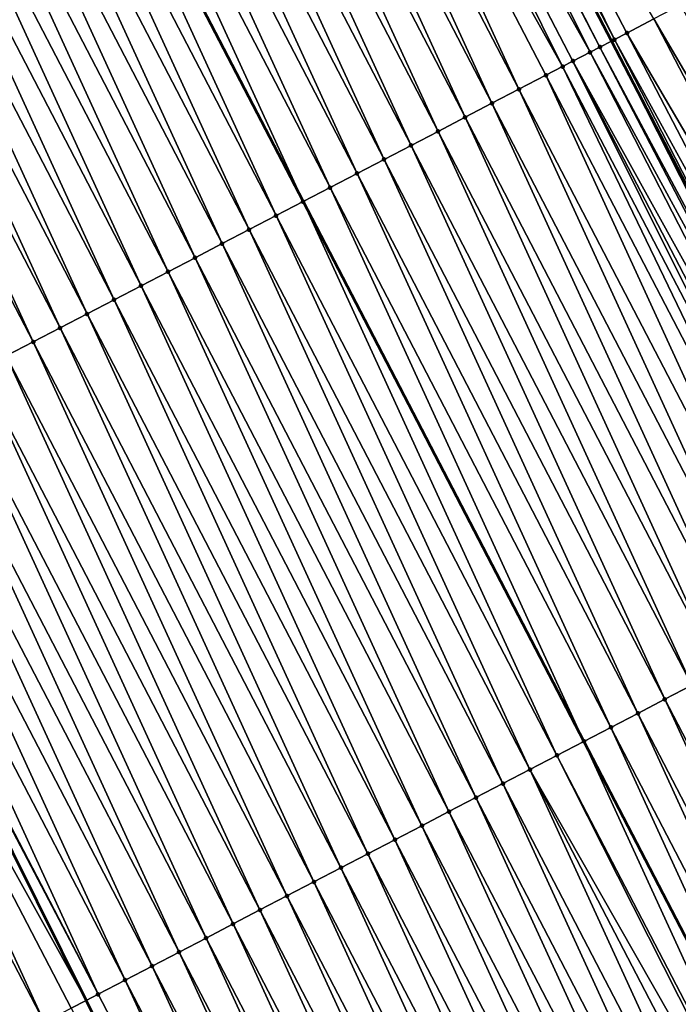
# Model space of a CAD drawing. Header units: feet. Extents: x 2007189 to 2022806, y 818621 to 837694.
# Tile 105 of 256: x 2012873 to 2012895, y 823966 to 823998. Entities that reach past the tile are written whole.
import ezdxf

# ---------------------------------------------------------------- set-up
doc = ezdxf.new("R2010")
doc.units = ezdxf.units.FT
doc.header["$MEASUREMENT"] = 0
for name, color, linetype, lineweight in [('EP_Travel Lane', 172, 'Continuous', 53), ('Road Shots', 141, 'Continuous', 100), ('Road X-Section', 40, 'Continuous', 13), ('STRIPING', 60, 'Continuous', 53)]:
    doc.layers.add(name, color=color, linetype=linetype, lineweight=lineweight)
doc.layers.add('I-77-MM17-21_SB-Surface-TIN', color=7, linetype='Continuous')

msp = doc.modelspace()

# ---------------------------------------------------------------- linework, layer by layer
at = {"layer": 'EP_Travel Lane'}
msp.add_polyline3d([(2012874.476199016, 824032.7839728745, 306.4768860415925), (2012883.707060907, 824015.043341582, 306.2267507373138), (2012892.937621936, 823997.303288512, 305.9312397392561), (2012902.168075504, 823979.5634419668, 305.6195151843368), (2012911.39862901, 823961.8234033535, 305.3228656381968), (2012920.629258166, 823944.0832193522, 305.0376273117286), (2012929.851818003, 823926.3661245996, 304.7636722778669), (2012939.130967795, 823908.6510152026, 304.4938061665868), (2012948.410023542, 823890.9360853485, 304.2096931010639), (2012957.688940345, 823873.2214207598, 303.90451384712), (2012966.96802728, 823855.5064313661, 303.6251259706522), (2012976.247084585, 823837.7914985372, 303.341244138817), (2012985.526287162, 823820.0762883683, 303.0793692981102), (2012994.805310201, 823802.3614209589, 302.7903024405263), (2013004.08439451, 823784.6464365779, 302.510512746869), (2013013.363509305, 823766.9313939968, 302.2353350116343), (2013022.668430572, 823749.1592171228, 301.9299242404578), (2013031.899487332, 823731.4188251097, 301.6556475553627), (2013033.770161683, 823727.8237333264, 301.6009484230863), (2013041.107666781, 823713.7557217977, 301.3794595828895), (2013050.355926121, 823696.0242957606, 301.1220707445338)], dxfattribs=at)
at = {"layer": 'I-77-MM17-21_SB-Surface-TIN', "color": 128, "linetype": 'Continuous', "lineweight": -3}
for points in [[(2012883.802886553, 824015.0931920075, 306.2273487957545), (2012883.707060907, 824015.043341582, 306.2267507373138), (2012892.937621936, 823997.303288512, 305.9312397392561)], [(2012893.036409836, 823997.354683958, 305.9316094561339), (2012884.217773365, 824015.3090943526, 306.2256210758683), (2012883.802886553, 824015.0931920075, 306.2273487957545)], [(2012893.036409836, 823997.354683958, 305.9316094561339), (2012883.802886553, 824015.0931920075, 306.2273487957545), (2012892.937621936, 823997.303288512, 305.9312397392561)], [(2012893.036409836, 823997.354683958, 305.9316094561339), (2012893.448304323, 823997.5690287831, 305.9299158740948), (2012884.217773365, 824015.3090943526, 306.2256210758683)], [(2012893.448304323, 823997.5690287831, 305.9299158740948), (2012894.335223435, 823998.030953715, 305.9026045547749), (2012884.217773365, 824015.3090943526, 306.2256210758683)], [(2012892.234863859, 823996.9376955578, 305.9271061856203), (2012883.330661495, 824014.8475398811, 306.2238560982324), (2012882.450155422, 824014.3896172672, 306.2100640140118)], [(2012892.561203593, 823997.1074529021, 305.929830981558), (2012883.456311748, 824014.9128968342, 306.2251857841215), (2012883.330661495, 824014.8475398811, 306.2238560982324)], [(2012892.234863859, 823996.9376955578, 305.9271061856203), (2012892.561203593, 823997.1074529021, 305.929830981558), (2012883.330661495, 824014.8475398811, 306.2238560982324)], [(2012883.456311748, 824014.9128968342, 306.2251857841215), (2012892.937621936, 823997.303288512, 305.9312397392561), (2012883.707060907, 824015.043341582, 306.2267507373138)], [(2012892.561203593, 823997.1074529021, 305.929830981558), (2012892.937621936, 823997.303288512, 305.9312397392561), (2012883.456311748, 824014.9128968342, 306.2251857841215)], [(2012891.330693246, 823996.4674533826, 305.9137091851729), (2012882.443469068, 824014.386140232, 306.2099394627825), (2012881.556252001, 824013.9247879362, 306.1923061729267)], [(2012891.674037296, 823996.6460030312, 305.919855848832), (2012882.450155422, 824014.3896172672, 306.2100640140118), (2012882.443469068, 824014.386140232, 306.2099394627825)], [(2012891.330693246, 823996.4674533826, 305.9137091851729), (2012891.674037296, 823996.6460030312, 305.919855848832), (2012882.443469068, 824014.386140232, 306.2099394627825)], [(2012891.674037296, 823996.6460030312, 305.919855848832), (2012892.234863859, 823996.9376955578, 305.9271061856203), (2012882.450155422, 824014.3896172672, 306.2100640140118)], [(2012889.89959867, 823995.7233070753, 305.8839108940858), (2012881.556252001, 824013.9247879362, 306.1923061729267), (2012880.669037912, 824013.463429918, 306.1751219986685)], [(2012889.89959867, 823995.7233070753, 305.8839108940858), (2012890.786821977, 823996.1846473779, 305.9024857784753), (2012881.556252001, 824013.9247879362, 306.1923061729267)], [(2012890.786821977, 823996.1846473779, 305.9024857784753), (2012891.330693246, 823996.4674533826, 305.9137091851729), (2012881.556252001, 824013.9247879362, 306.1923061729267)], [(2012889.012395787, 823995.2619275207, 305.8684167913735), (2012880.669037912, 824013.463429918, 306.1751219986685), (2012879.781830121, 824013.0020597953, 306.1588878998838)], [(2012889.012395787, 823995.2619275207, 305.8684167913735), (2012889.89959867, 823995.7233070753, 305.8839108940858), (2012880.669037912, 824013.463429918, 306.1751219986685)], [(2012888.125199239, 823994.8005357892, 305.853878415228), (2012879.781830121, 824013.0020597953, 306.1588878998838), (2012878.894620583, 824012.5406930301, 306.1423902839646)], [(2012888.125199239, 823994.8005357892, 305.853878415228), (2012889.012395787, 823995.2619275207, 305.8684167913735), (2012879.781830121, 824013.0020597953, 306.1588878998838)], [(2012887.237998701, 823994.3391517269, 305.8387381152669), (2012878.894620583, 824012.5406930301, 306.1423902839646), (2012878.007406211, 824012.0793355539, 306.1251635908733)], [(2012887.237998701, 823994.3391517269, 305.8387381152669), (2012888.125199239, 823994.8005357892, 305.853878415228), (2012878.894620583, 824012.5406930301, 306.1423902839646)], [(2012886.35078806, 823993.8777870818, 305.8220738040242), (2012878.007406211, 824012.0793355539, 306.1251635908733), (2012877.120187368, 824011.617986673, 306.1072622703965)], [(2012886.35078806, 823993.8777870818, 305.8220738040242), (2012887.237998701, 823994.3391517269, 305.8387381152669), (2012878.007406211, 824012.0793355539, 306.1251635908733)], [(2012885.46355997, 823993.4164559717, 305.8027774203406), (2012877.120187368, 824011.617986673, 306.1072622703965), (2012876.232968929, 824011.1566370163, 306.0894218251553)], [(2012885.46355997, 823993.4164559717, 305.8027774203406), (2012886.35078806, 823993.8777870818, 305.8220738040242), (2012877.120187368, 824011.617986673, 306.1072622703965)], [(2012884.576331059, 823992.9551264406, 305.7833570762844), (2012876.232968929, 824011.1566370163, 306.0894218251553), (2012875.345762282, 824010.6952646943, 306.0733603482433)], [(2012884.576331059, 823992.9551264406, 305.7833570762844), (2012885.46355997, 823993.4164559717, 305.8027774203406), (2012876.232968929, 824011.1566370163, 306.0894218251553)], [(2012883.689129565, 823992.4937442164, 305.7680725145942), (2012875.345762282, 824010.6952646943, 306.0733603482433), (2012874.458563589, 824010.2338770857, 306.0584986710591)], [(2012883.689129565, 823992.4937442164, 305.7680725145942), (2012884.576331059, 823992.9551264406, 305.7833570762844), (2012875.345762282, 824010.6952646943, 306.0733603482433)], [(2012874.458563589, 824010.2338770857, 306.0584986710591), (2012873.571354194, 824009.772507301, 306.0421921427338), (2012882.801928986, 823992.0323574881, 305.7530955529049)], [(2012883.689129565, 823992.4937442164, 305.7680725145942), (2012874.458563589, 824010.2338770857, 306.0584986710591), (2012882.801928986, 823992.0323574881, 305.7530955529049)], [(2012881.914703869, 823991.571023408, 305.7340781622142), (2012873.571354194, 824009.772507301, 306.0421921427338), (2012872.684125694, 824009.3111797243, 306.0226646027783)], [(2012881.914703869, 823991.571023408, 305.7340781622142), (2012882.801928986, 823992.0323574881, 305.7530955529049), (2012873.571354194, 824009.772507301, 306.0421921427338)], [(2012881.027453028, 823991.1097360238, 305.7113498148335), (2012872.684125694, 824009.3111797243, 306.0226646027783), (2012871.796874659, 824008.8498927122, 305.99990733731)], [(2012881.027453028, 823991.1097360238, 305.7113498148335), (2012881.914703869, 823991.571023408, 305.7340781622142), (2012872.684125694, 824009.3111797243, 306.0226646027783)], [(2012880.140198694, 823990.6484553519, 305.6880946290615), (2012871.796874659, 824008.8498927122, 305.99990733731), (2012870.909616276, 824008.3886198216, 305.976041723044)], [(2012880.140198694, 823990.6484553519, 305.6880946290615), (2012881.027453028, 823991.1097360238, 305.7113498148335), (2012871.796874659, 824008.8498927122, 305.99990733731)], [(2012879.252960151, 823990.18714433, 305.6672215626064), (2012870.909616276, 824008.3886198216, 305.976041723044), (2012870.022370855, 824007.9273220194, 305.954131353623)], [(2012879.252960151, 823990.18714433, 305.6672215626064), (2012880.140198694, 823990.6484553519, 305.6880946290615), (2012870.909616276, 824008.3886198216, 305.976041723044)], [(2012878.365750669, 823989.7257774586, 305.6507319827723), (2012870.022370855, 824007.9273220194, 305.954131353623), (2012869.135141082, 824007.4659941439, 305.9345813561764)], [(2012878.365750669, 823989.7257774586, 305.6507319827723), (2012879.252960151, 823990.18714433, 305.6672215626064), (2012870.022370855, 824007.9273220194, 305.954131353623)], [(2012877.478548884, 823989.2643957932, 305.635403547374), (2012869.135141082, 824007.4659941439, 305.9345813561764), (2012868.247916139, 824007.0046569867, 305.9157598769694)], [(2012877.478548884, 823989.2643957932, 305.635403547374), (2012878.365750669, 823989.7257774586, 305.6507319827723), (2012869.135141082, 824007.4659941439, 305.9345813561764)], [(2012876.591330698, 823988.8030456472, 305.6176012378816), (2012868.247916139, 824007.0046569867, 305.9157598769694), (2012867.36068815, 824006.5433256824, 305.8964789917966)], [(2012876.591330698, 823988.8030456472, 305.6176012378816), (2012877.478548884, 823989.2643957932, 305.635403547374), (2012868.247916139, 824007.0046569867, 305.9157598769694)], [(2012875.70411768, 823988.3416855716, 305.6005782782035), (2012867.36068815, 824006.5433256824, 305.8964789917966), (2012866.473459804, 824006.0819950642, 305.8771442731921)], [(2012875.70411768, 823988.3416855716, 305.6005782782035), (2012876.591330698, 823988.8030456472, 305.6176012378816), (2012867.36068815, 824006.5433256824, 305.8964789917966)], [(2012874.816913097, 823987.8803092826, 305.5848278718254), (2012866.473459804, 824006.0819950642, 305.8771442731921), (2012865.586237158, 824005.6206534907, 305.8586694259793)], [(2012874.816913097, 823987.8803092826, 305.5848278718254), (2012875.70411768, 823988.3416855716, 305.6005782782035), (2012866.473459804, 824006.0819950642, 305.8771442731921)], [(2012873.929705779, 823987.4189382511, 305.568664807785), (2012865.586237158, 824005.6206534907, 305.8586694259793), (2012864.699040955, 824005.1592610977, 305.8441832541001)], [(2012873.929705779, 823987.4189382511, 305.568664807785), (2012874.816913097, 823987.8803092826, 305.5848278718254), (2012865.586237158, 824005.6206534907, 305.8586694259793)], [(2012873.042498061, 823986.9575679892, 305.5524413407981), (2012873.929705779, 823987.4189382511, 305.568664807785), (2012864.699040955, 824005.1592610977, 305.8441832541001)], [(2012904.452520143, 823980.753107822, 305.5564501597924), (2012895.222050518, 823998.493055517, 305.8614111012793), (2012894.335223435, 823998.030953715, 305.9026045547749)], [(2012903.565674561, 823980.2910415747, 305.5948530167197), (2012894.335223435, 823998.030953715, 305.9026045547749), (2012893.448304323, 823997.5690287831, 305.9299158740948)], [(2012903.565674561, 823980.2910415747, 305.5948530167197), (2012904.452520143, 823980.753107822, 305.5564501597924), (2012894.335223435, 823998.030953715, 305.9026045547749)], [(2012901.993703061, 823979.4727039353, 305.6200318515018), (2012892.937621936, 823997.303288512, 305.9312397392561), (2012892.561203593, 823997.1074529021, 305.929830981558)], [(2012893.036409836, 823997.354683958, 305.9316094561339), (2012892.937621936, 823997.303288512, 305.9312397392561), (2012902.168075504, 823979.5634419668, 305.6195151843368)], [(2012901.993703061, 823979.4727039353, 305.6200318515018), (2012902.168075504, 823979.5634419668, 305.6195151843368), (2012892.937621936, 823997.303288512, 305.9312397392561)], [(2012902.678727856, 823979.8291696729, 305.6180021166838), (2012893.448304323, 823997.5690287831, 305.9299158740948), (2012893.036409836, 823997.354683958, 305.9316094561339)], [(2012902.678727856, 823979.8291696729, 305.6180021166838), (2012893.036409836, 823997.354683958, 305.9316094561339), (2012902.168075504, 823979.5634419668, 305.6195151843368)], [(2012902.678727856, 823979.8291696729, 305.6180021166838), (2012903.565674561, 823980.2910415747, 305.5948530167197), (2012893.448304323, 823997.5690287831, 305.9299158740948)], [(2012901.791639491, 823979.3675700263, 305.6197825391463), (2012892.561203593, 823997.1074529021, 305.929830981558), (2012892.234863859, 823996.9376955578, 305.9271061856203)], [(2012901.791639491, 823979.3675700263, 305.6197825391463), (2012901.993703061, 823979.4727039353, 305.6200318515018), (2012892.561203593, 823997.1074529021, 305.929830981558)], [(2012900.600429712, 823978.748007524, 305.604395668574), (2012891.674037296, 823996.6460030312, 305.919855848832), (2012891.330693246, 823996.4674533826, 305.9137091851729)], [(2012901.379388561, 823979.1531089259, 305.6172026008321), (2012892.234863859, 823996.9376955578, 305.9271061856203), (2012891.674037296, 823996.6460030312, 305.919855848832)], [(2012900.600429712, 823978.748007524, 305.604395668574), (2012900.904475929, 823978.9061149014, 305.6102197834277), (2012891.674037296, 823996.6460030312, 305.919855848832)], [(2012900.904475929, 823978.9061149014, 305.6102197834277), (2012901.379388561, 823979.1531089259, 305.6172026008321), (2012891.674037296, 823996.6460030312, 305.919855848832)], [(2012901.379388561, 823979.1531089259, 305.6172026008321), (2012901.791639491, 823979.3675700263, 305.6197825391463), (2012892.234863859, 823996.9376955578, 305.9271061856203)], [(2012900.017258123, 823978.4447640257, 305.5924747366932), (2012891.330693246, 823996.4674533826, 305.9137091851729), (2012890.786821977, 823996.1846473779, 305.9024857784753)], [(2012900.017258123, 823978.4447640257, 305.5924747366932), (2012900.600429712, 823978.748007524, 305.604395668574), (2012891.330693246, 823996.4674533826, 305.9137091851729)], [(2012899.130043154, 823977.9834076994, 305.5751575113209), (2012890.786821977, 823996.1846473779, 305.9024857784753), (2012889.89959867, 823995.7233070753, 305.8839108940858)], [(2012899.130043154, 823977.9834076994, 305.5751575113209), (2012900.017258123, 823978.4447640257, 305.5924747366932), (2012890.786821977, 823996.1846473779, 305.9024857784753)], [(2012898.242840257, 823977.5220281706, 305.5596613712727), (2012889.89959867, 823995.7233070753, 305.8839108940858), (2012889.012395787, 823995.2619275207, 305.8684167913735)], [(2012898.242840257, 823977.5220281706, 305.5596613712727), (2012899.130043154, 823977.9834076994, 305.5751575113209), (2012889.89959867, 823995.7233070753, 305.8839108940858)], [(2012897.35564459, 823977.0606347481, 305.5452557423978), (2012889.012395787, 823995.2619275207, 305.8684167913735), (2012888.125199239, 823994.8005357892, 305.853878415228)], [(2012897.35564459, 823977.0606347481, 305.5452557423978), (2012898.242840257, 823977.5220281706, 305.5596613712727), (2012889.012395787, 823995.2619275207, 305.8684167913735)], [(2012896.468434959, 823976.5992681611, 305.5287438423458), (2012888.125199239, 823994.8005357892, 305.853878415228), (2012887.237998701, 823994.3391517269, 305.8387381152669)], [(2012896.468434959, 823976.5992681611, 305.5287438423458), (2012897.35564459, 823977.0606347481, 305.5452557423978), (2012888.125199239, 823994.8005357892, 305.853878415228)], [(2012895.581215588, 823976.1379202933, 305.5107627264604), (2012887.237998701, 823994.3391517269, 305.8387381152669), (2012886.35078806, 823993.8777870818, 305.8220738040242)], [(2012895.581215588, 823976.1379202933, 305.5107627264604), (2012896.468434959, 823976.5992681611, 305.5287438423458), (2012887.237998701, 823994.3391517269, 305.8387381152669)], [(2012894.693999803, 823975.6765655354, 305.4933223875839), (2012886.35078806, 823993.8777870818, 305.8220738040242), (2012885.46355997, 823993.4164559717, 305.8027774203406)], [(2012894.693999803, 823975.6765655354, 305.4933223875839), (2012895.581215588, 823976.1379202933, 305.5107627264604), (2012886.35078806, 823993.8777870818, 305.8220738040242)], [(2012893.806791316, 823975.2151967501, 305.4769830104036), (2012885.46355997, 823993.4164559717, 305.8027774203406), (2012884.576331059, 823992.9551264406, 305.7833570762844)], [(2012893.806791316, 823975.2151967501, 305.4769830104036), (2012894.693999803, 823975.6765655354, 305.4933223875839), (2012885.46355997, 823993.4164559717, 305.8027774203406)], [(2012892.919595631, 823974.7538033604, 305.4625748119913), (2012884.576331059, 823992.9551264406, 305.7833570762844), (2012883.689129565, 823992.4937442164, 305.7680725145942)], [(2012892.919595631, 823974.7538033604, 305.4625748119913), (2012893.806791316, 823975.2151967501, 305.4769830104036), (2012884.576331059, 823992.9551264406, 305.7833570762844)], [(2012883.689129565, 823992.4937442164, 305.7680725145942), (2012882.801928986, 823992.0323574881, 305.7530955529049), (2012892.032400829, 823974.2924055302, 305.4484692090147)], [(2012892.919595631, 823974.7538033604, 305.4625748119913), (2012883.689129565, 823992.4937442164, 305.7680725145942), (2012892.032400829, 823974.2924055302, 305.4484692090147)], [(2012891.145199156, 823973.8310263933, 305.4329882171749), (2012882.801928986, 823992.0323574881, 305.7530955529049), (2012881.914703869, 823991.571023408, 305.7340781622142)], [(2012891.145199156, 823973.8310263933, 305.4329882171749), (2012892.032400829, 823974.2924055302, 305.4484692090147), (2012882.801928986, 823992.0323574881, 305.7530955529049)], [(2012890.257960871, 823973.3697148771, 305.4121539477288), (2012881.914703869, 823991.571023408, 305.7340781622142), (2012881.027453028, 823991.1097360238, 305.7113498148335)], [(2012890.257960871, 823973.3697148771, 305.4121539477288), (2012891.145199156, 823973.8310263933, 305.4329882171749), (2012881.914703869, 823991.571023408, 305.7340781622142)], [(2012889.370715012, 823972.9084179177, 305.3901771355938), (2012881.027453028, 823991.1097360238, 305.7113498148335), (2012880.140198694, 823990.6484553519, 305.6880946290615)], [(2012889.370715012, 823972.9084179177, 305.3901771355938), (2012890.257960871, 823973.3697148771, 305.4121539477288), (2012881.027453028, 823991.1097360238, 305.7113498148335)], [(2012888.483500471, 823972.4470607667, 305.3729246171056), (2012880.140198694, 823990.6484553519, 305.6880946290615), (2012879.252960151, 823990.18714433, 305.6672215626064)], [(2012888.483500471, 823972.4470607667, 305.3729246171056), (2012889.370715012, 823972.9084179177, 305.3901771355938), (2012880.140198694, 823990.6484553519, 305.6880946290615)], [(2012887.596306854, 823971.985663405, 305.358828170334), (2012879.252960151, 823990.18714433, 305.6672215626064), (2012878.365750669, 823989.7257774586, 305.6507319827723)], [(2012887.596306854, 823971.985663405, 305.358828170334), (2012888.483500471, 823972.4470607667, 305.3729246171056), (2012879.252960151, 823990.18714433, 305.6672215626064)], [(2012886.709119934, 823971.5242531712, 305.3457420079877), (2012878.365750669, 823989.7257774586, 305.6507319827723), (2012877.478548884, 823989.2643957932, 305.635403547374)], [(2012886.709119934, 823971.5242531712, 305.3457420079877), (2012887.596306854, 823971.985663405, 305.358828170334), (2012878.365750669, 823989.7257774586, 305.6507319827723)], [(2012885.821920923, 823971.0628661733, 305.3308321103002), (2012877.478548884, 823989.2643957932, 305.635403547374), (2012876.591330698, 823988.8030456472, 305.6176012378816)], [(2012885.821920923, 823971.0628661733, 305.3308321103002), (2012886.709119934, 823971.5242531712, 305.3457420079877), (2012877.478548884, 823989.2643957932, 305.635403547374)], [(2012884.934718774, 823970.6014852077, 305.3154487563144), (2012876.591330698, 823988.8030456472, 305.6176012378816), (2012875.70411768, 823988.3416855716, 305.6005782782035)], [(2012884.934718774, 823970.6014852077, 305.3154487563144), (2012885.821920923, 823971.0628661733, 305.3308321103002), (2012876.591330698, 823988.8030456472, 305.6176012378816)], [(2012884.047527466, 823970.1400834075, 305.3017006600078), (2012875.70411768, 823988.3416855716, 305.6005782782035), (2012874.816913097, 823987.8803092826, 305.5848278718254)], [(2012884.047527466, 823970.1400834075, 305.3017006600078), (2012884.934718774, 823970.6014852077, 305.3154487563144), (2012875.70411768, 823988.3416855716, 305.6005782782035)], [(2012883.160334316, 823969.6786851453, 305.2876748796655), (2012874.816913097, 823987.8803092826, 305.5848278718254), (2012873.929705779, 823987.4189382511, 305.568664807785)], [(2012883.160334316, 823969.6786851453, 305.2876748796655), (2012884.047527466, 823970.1400834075, 305.3017006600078), (2012874.816913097, 823987.8803092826, 305.5848278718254)], [(2012882.273133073, 823969.2173024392, 305.2724281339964), (2012873.929705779, 823987.4189382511, 305.568664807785), (2012873.042498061, 823986.9575679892, 305.5524413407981)], [(2012882.273133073, 823969.2173024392, 305.2724281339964), (2012883.160334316, 823969.6786851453, 305.2876748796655), (2012873.929705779, 823987.4189382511, 305.568664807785)], [(2012881.385933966, 823968.7559156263, 305.2575037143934), (2012873.042498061, 823986.9575679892, 305.5524413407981), (2012872.155312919, 823986.4961543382, 305.5396233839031)], [(2012881.385933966, 823968.7559156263, 305.2575037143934), (2012882.273133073, 823969.2173024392, 305.2724281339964), (2012873.042498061, 823986.9575679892, 305.5524413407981)], [(2012880.498748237, 823968.2945031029, 305.2445972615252), (2012872.155312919, 823986.4961543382, 305.5396233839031), (2012871.268155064, 823986.0346882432, 305.5309216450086)], [(2012880.498748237, 823968.2945031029, 305.2445972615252), (2012881.385933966, 823968.7559156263, 305.2575037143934), (2012872.155312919, 823986.4961543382, 305.5396233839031)], [(2012879.61155924, 823967.8330968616, 305.2311977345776), (2012871.268155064, 823986.0346882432, 305.5309216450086), (2012870.380990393, 823985.5732352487, 305.5211916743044)], [(2012879.61155924, 823967.8330968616, 305.2311977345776), (2012880.498748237, 823968.2945031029, 305.2445972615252), (2012871.268155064, 823986.0346882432, 305.5309216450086)], [(2012878.724353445, 823967.371722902, 305.2152644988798), (2012870.380990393, 823985.5732352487, 305.5211916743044), (2012869.49380137, 823985.1118290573, 305.507788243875)], [(2012878.724353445, 823967.371722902, 305.2152644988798), (2012879.61155924, 823967.8330968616, 305.2311977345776), (2012870.380990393, 823985.5732352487, 305.5211916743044)], [(2012877.837131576, 823966.9103798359, 305.196906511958), (2012869.49380137, 823985.1118290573, 305.507788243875), (2012868.606586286, 823984.6504729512, 305.4904537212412)], [(2012877.837131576, 823966.9103798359, 305.196906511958), (2012878.724353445, 823967.371722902, 305.2152644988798), (2012869.49380137, 823985.1118290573, 305.507788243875)], [(2012876.94991107, 823966.4490341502, 305.1787541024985), (2012868.606586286, 823984.6504729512, 305.4904537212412), (2012867.71936411, 823984.1891304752, 305.4720494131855)], [(2012876.94991107, 823966.4490341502, 305.1787541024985), (2012877.837131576, 823966.9103798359, 305.196906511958), (2012868.606586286, 823984.6504729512, 305.4904537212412)], [(2012876.062693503, 823965.9876828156, 305.1610450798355), (2012867.71936411, 823984.1891304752, 305.4720494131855), (2012866.832138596, 823983.7277944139, 305.4531416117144)], [(2012876.062693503, 823965.9876828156, 305.1610450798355), (2012876.94991107, 823966.4490341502, 305.1787541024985), (2012867.71936411, 823984.1891304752, 305.4720494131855)], [(2012876.062693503, 823965.9876828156, 305.1610450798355), (2012866.832138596, 823983.7277944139, 305.4531416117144), (2012866.76174222, 823983.6911900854, 305.4516349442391)], [(2012865.944912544, 823983.2664593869, 305.4341526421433), (2012875.672710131, 823965.7848916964, 305.15329533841), (2012866.76174222, 823983.6911900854, 305.4516349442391)], [(2012876.062693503, 823965.9876828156, 305.1610450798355), (2012866.76174222, 823983.6911900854, 305.4516349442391), (2012875.672710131, 823965.7848916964, 305.15329533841)], [(2012874.288249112, 823965.0649979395, 305.1242304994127), (2012865.944912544, 823983.2664593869, 305.4341526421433), (2012865.057686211, 823982.8051248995, 305.4151213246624)], [(2012875.175476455, 823965.5263304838, 305.1434143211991), (2012875.672710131, 823965.7848916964, 305.15329533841), (2012865.944912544, 823983.2664593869, 305.4341526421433)], [(2012874.288249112, 823965.0649979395, 305.1242304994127), (2012875.175476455, 823965.5263304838, 305.1434143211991), (2012865.944912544, 823983.2664593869, 305.4341526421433)], [(2012873.401019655, 823964.6036694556, 305.1047279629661), (2012874.288249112, 823965.0649979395, 305.1242304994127), (2012865.057686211, 823982.8051248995, 305.4151213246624)], [(2012903.924575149, 823957.9364146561, 305.2043089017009), (2012895.581215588, 823976.1379202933, 305.5107627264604), (2012894.693999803, 823975.6765655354, 305.4933223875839)], [(2012903.037366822, 823957.4750455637, 305.1879936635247), (2012894.693999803, 823975.6765655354, 305.4933223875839), (2012893.806791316, 823975.2151967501, 305.4769830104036)], [(2012903.037366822, 823957.4750455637, 305.1879936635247), (2012903.924575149, 823957.9364146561, 305.2043089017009), (2012894.693999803, 823975.6765655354, 305.4933223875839)], [(2012902.150170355, 823957.0136536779, 305.173467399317), (2012893.806791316, 823975.2151967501, 305.4769830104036), (2012892.919595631, 823974.7538033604, 305.4625748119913)], [(2012902.150170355, 823957.0136536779, 305.173467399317), (2012903.037366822, 823957.4750455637, 305.1879936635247), (2012893.806791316, 823975.2151967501, 305.4769830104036)], [(2012892.919595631, 823974.7538033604, 305.4625748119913), (2012892.032400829, 823974.2924055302, 305.4484692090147), (2012901.262971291, 823956.552264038, 305.1587189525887)], [(2012902.150170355, 823957.0136536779, 305.173467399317), (2012892.919595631, 823974.7538033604, 305.4625748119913), (2012901.262971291, 823956.552264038, 305.1587189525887)], [(2012900.37579049, 823956.0908447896, 305.1463862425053), (2012892.032400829, 823974.2924055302, 305.4484692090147), (2012891.145199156, 823973.8310263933, 305.4329882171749)], [(2012900.37579049, 823956.0908447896, 305.1463862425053), (2012901.262971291, 823956.552264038, 305.1587189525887), (2012892.032400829, 823974.2924055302, 305.4484692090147)], [(2012900.168473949, 823955.9830445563, 305.1420043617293), (2012891.145199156, 823973.8310263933, 305.4329882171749), (2012890.257960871, 823973.3697148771, 305.4121539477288)], [(2012900.168473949, 823955.9830445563, 305.1420043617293), (2012900.37579049, 823956.0908447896, 305.1463862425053), (2012891.145199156, 823973.8310263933, 305.4329882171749)], [(2012898.601300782, 823955.168247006, 305.1027359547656), (2012890.257960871, 823973.3697148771, 305.4121539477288), (2012889.370715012, 823972.9084179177, 305.3901771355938)], [(2012898.601300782, 823955.168247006, 305.1027359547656), (2012899.488542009, 823955.6295528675, 305.1240140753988), (2012890.257960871, 823973.3697148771, 305.4121539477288)], [(2012899.488542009, 823955.6295528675, 305.1240140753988), (2012900.168473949, 823955.9830445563, 305.1420043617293), (2012890.257960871, 823973.3697148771, 305.4121539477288)], [(2012897.71409192, 823954.7068789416, 305.086340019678), (2012889.370715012, 823972.9084179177, 305.3901771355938), (2012888.483500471, 823972.4470607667, 305.3729246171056)], [(2012897.71409192, 823954.7068789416, 305.086340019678), (2012898.601300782, 823955.168247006, 305.1027359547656), (2012889.370715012, 823972.9084179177, 305.3901771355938)], [(2012896.826913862, 823954.2454516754, 305.0745907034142), (2012888.483500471, 823972.4470607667, 305.3729246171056), (2012887.596306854, 823971.985663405, 305.358828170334)], [(2012896.826913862, 823954.2454516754, 305.0745907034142), (2012897.71409192, 823954.7068789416, 305.086340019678), (2012888.483500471, 823972.4470607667, 305.3729246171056)], [(2012895.939733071, 823953.7840296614, 305.0624291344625), (2012887.596306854, 823971.985663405, 305.358828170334), (2012886.709119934, 823971.5242531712, 305.3457420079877)], [(2012895.939733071, 823953.7840296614, 305.0624291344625), (2012896.826913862, 823954.2454516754, 305.0745907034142), (2012887.596306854, 823971.985663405, 305.358828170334)], [(2012895.052533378, 823953.3226439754, 305.0474162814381), (2012886.709119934, 823971.5242531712, 305.3457420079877), (2012885.821920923, 823971.0628661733, 305.3308321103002)], [(2012895.052533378, 823953.3226439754, 305.0474162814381), (2012895.939733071, 823953.7840296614, 305.0624291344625), (2012886.709119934, 823971.5242531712, 305.3457420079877)], [(2012894.165328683, 823952.8612679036, 305.0316488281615), (2012885.821920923, 823971.0628661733, 305.3308321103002), (2012884.934718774, 823970.6014852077, 305.3154487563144)], [(2012894.165328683, 823952.8612679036, 305.0316488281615), (2012895.052533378, 823953.3226439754, 305.0474162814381), (2012885.821920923, 823971.0628661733, 305.3308321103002)], [(2012893.278138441, 823952.3998640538, 305.0180615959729), (2012884.934718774, 823970.6014852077, 305.3154487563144), (2012884.047527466, 823970.1400834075, 305.3017006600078)], [(2012893.278138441, 823952.3998640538, 305.0180615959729), (2012894.165328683, 823952.8612679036, 305.0316488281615), (2012884.934718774, 823970.6014852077, 305.3154487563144)], [(2012892.390960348, 823951.9384368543, 305.00630703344), (2012884.047527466, 823970.1400834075, 305.3017006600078), (2012883.160334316, 823969.6786851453, 305.2876748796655)], [(2012892.390960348, 823951.9384368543, 305.00630703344), (2012893.278138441, 823952.3998640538, 305.0180615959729), (2012884.047527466, 823970.1400834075, 305.3017006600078)], [(2012891.503770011, 823951.4770331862, 304.9927055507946), (2012883.160334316, 823969.6786851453, 305.2876748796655), (2012882.273133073, 823969.2173024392, 305.2724281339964)], [(2012891.503770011, 823951.4770331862, 304.9927055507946), (2012892.390960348, 823951.9384368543, 305.00630703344), (2012883.160334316, 823969.6786851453, 305.2876748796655)], [(2012890.616595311, 823951.0155994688, 304.9814625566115), (2012882.273133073, 823969.2173024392, 305.2724281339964), (2012881.385933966, 823968.7559156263, 305.2575037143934)], [(2012890.616595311, 823951.0155994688, 304.9814625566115), (2012891.503770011, 823951.4770331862, 304.9927055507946), (2012882.273133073, 823969.2173024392, 305.2724281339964)], [(2012889.729461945, 823950.5540863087, 304.9764548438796), (2012881.385933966, 823968.7559156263, 305.2575037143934), (2012880.498748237, 823968.2945031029, 305.2445972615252)], [(2012889.729461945, 823950.5540863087, 304.9764548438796), (2012890.616595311, 823951.0155994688, 304.9814625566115), (2012881.385933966, 823968.7559156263, 305.2575037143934)], [(2012888.84227827, 823950.0926698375, 304.9638582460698), (2012880.498748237, 823968.2945031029, 305.2445972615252), (2012879.61155924, 823967.8330968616, 305.2311977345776)], [(2012888.84227827, 823950.0926698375, 304.9638582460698), (2012889.729461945, 823950.5540863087, 304.9764548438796), (2012880.498748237, 823968.2945031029, 305.2445972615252)], [(2012887.955065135, 823949.6313099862, 304.9468176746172), (2012879.61155924, 823967.8330968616, 305.2311977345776), (2012878.724353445, 823967.371722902, 305.2152644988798)], [(2012887.955065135, 823949.6313099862, 304.9468176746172), (2012888.84227827, 823950.0926698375, 304.9638582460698), (2012879.61155924, 823967.8330968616, 305.2311977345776)], [(2012887.067844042, 823949.1699654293, 304.9285766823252), (2012878.724353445, 823967.371722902, 305.2152644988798), (2012877.837131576, 823966.9103798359, 305.196906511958)], [(2012887.067844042, 823949.1699654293, 304.9285766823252), (2012887.955065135, 823949.6313099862, 304.9468176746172), (2012878.724353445, 823967.371722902, 305.2152644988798)], [(2012886.180618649, 823948.7086291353, 304.9096871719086), (2012877.837131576, 823966.9103798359, 305.196906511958), (2012876.94991107, 823966.4490341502, 305.1787541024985)], [(2012886.180618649, 823948.7086291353, 304.9096871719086), (2012887.067844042, 823949.1699654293, 304.9285766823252), (2012877.837131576, 823966.9103798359, 305.196906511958)], [(2012885.293396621, 823948.2472863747, 304.8913051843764), (2012876.94991107, 823966.4490341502, 305.1787541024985), (2012876.062693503, 823965.9876828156, 305.1610450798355)], [(2012885.293396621, 823948.2472863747, 304.8913051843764), (2012886.180618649, 823948.7086291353, 304.9096871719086), (2012876.94991107, 823966.4490341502, 305.1787541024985)], [(2012885.293396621, 823948.2472863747, 304.8913051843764), (2012876.062693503, 823965.9876828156, 305.1610450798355), (2012875.672710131, 823965.7848916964, 305.15329533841)], [(2012875.175476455, 823965.5263304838, 305.1434143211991), (2012884.583819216, 823947.8783096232, 304.8770146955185), (2012875.672710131, 823965.7848916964, 305.15329533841)], [(2012885.293396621, 823948.2472863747, 304.8913051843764), (2012875.672710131, 823965.7848916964, 305.15329533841), (2012884.583819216, 823947.8783096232, 304.8770146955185)]]:
    msp.add_3dface(points, dxfattribs=at)
at = {"layer": 'Road Shots', "lineweight": 100}
for p in [(2012893.036409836, 823997.354683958, 305.9316094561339), (2012893.448304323, 823997.5690287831, 305.9299158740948), (2012892.561203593, 823997.1074529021, 305.929830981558), (2012891.674037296, 823996.6460030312, 305.919855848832), (2012892.234863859, 823996.9376955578, 305.9271061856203), (2012891.330693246, 823996.4674533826, 305.9137091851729), (2012890.786821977, 823996.1846473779, 305.9024857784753), (2012889.89959867, 823995.7233070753, 305.8839108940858), (2012889.012395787, 823995.2619275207, 305.8684167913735), (2012888.125199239, 823994.8005357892, 305.853878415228), (2012887.237998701, 823994.3391517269, 305.8387381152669), (2012886.35078806, 823993.8777870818, 305.8220738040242), (2012885.46355997, 823993.4164559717, 305.8027774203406), (2012884.576331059, 823992.9551264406, 305.7833570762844), (2012883.689129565, 823992.4937442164, 305.7680725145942), (2012882.80193011, 823992.0323580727, 305.7530955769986), (2012881.914703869, 823991.571023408, 305.7340781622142), (2012881.027453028, 823991.1097360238, 305.7113498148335), (2012880.140198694, 823990.6484553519, 305.6880946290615), (2012879.252960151, 823990.18714433, 305.6672215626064), (2012878.365750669, 823989.7257774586, 305.6507319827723), (2012877.478548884, 823989.2643957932, 305.635403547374), (2012876.591330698, 823988.8030456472, 305.6176012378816), (2012875.70411768, 823988.3416855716, 305.6005782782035), (2012874.816913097, 823987.8803092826, 305.5848278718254), (2012873.929705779, 823987.4189382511, 305.568664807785), (2012894.693999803, 823975.6765655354, 305.4933223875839), (2012893.806791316, 823975.2151967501, 305.4769830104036), (2012892.919595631, 823974.7538033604, 305.4625748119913), (2012892.032401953, 823974.2924061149, 305.4484692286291), (2012891.145199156, 823973.8310263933, 305.4329882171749), (2012890.257960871, 823973.3697148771, 305.4121539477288), (2012889.370715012, 823972.9084179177, 305.3901771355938), (2012888.483500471, 823972.4470607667, 305.3729246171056), (2012887.596306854, 823971.985663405, 305.358828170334), (2012886.709119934, 823971.5242531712, 305.3457420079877), (2012885.821920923, 823971.0628661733, 305.3308321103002), (2012884.934718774, 823970.6014852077, 305.3154487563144), (2012884.047527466, 823970.1400834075, 305.3017006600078), (2012883.160334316, 823969.6786851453, 305.2876748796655), (2012882.273133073, 823969.2173024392, 305.2724281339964), (2012881.385933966, 823968.7559156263, 305.2575037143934), (2012880.498748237, 823968.2945031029, 305.2445972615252), (2012879.61155924, 823967.8330968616, 305.2311977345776), (2012878.724353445, 823967.371722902, 305.2152644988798), (2012877.837131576, 823966.9103798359, 305.196906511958), (2012876.94991107, 823966.4490341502, 305.1787541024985), (2012876.062693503, 823965.9876828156, 305.1610450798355)]:
    msp.add_point(p, dxfattribs=at)
at = {"layer": 'Road X-Section', "extrusion": (-0.4615293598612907, 0.887008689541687, 0.01436087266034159), "elevation": -198092.0273546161, "flags": 128}
msp.add_lwpolyline([(-2165933.65345411, 3150.628844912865), (-2165934.126867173, 3150.645632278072), (-2165934.570418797, 3150.660797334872), (-2165934.777713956, 3150.665311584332), (-2165934.939944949, 3150.658366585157), (-2165935.635008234, 3150.673728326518), (-2165936.277205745, 3150.683982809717), (-2165937.366382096, 3150.696943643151), (-2165938.861225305, 3150.717531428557), (-2165940.405375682, 3150.743376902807), (-2165940.411553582, 3150.743470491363), (-2165941.411553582, 3150.758821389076), (-2165942.411553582, 3150.774744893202), (-2165943.411553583, 3150.791515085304), (-2165944.411553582, 3150.809419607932), (-2165945.411553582, 3150.828118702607), (-2165946.411553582, 3150.847492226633), (-2165947.411553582, 3150.866020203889), (-2165948.411553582, 3150.883027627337), (-2165949.411553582, 3150.898303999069), (-2165950.411553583, 3150.910774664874), (-2165951.411553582, 3150.91891494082), (-2165952.411553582, 3150.925349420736), (-2165953.411553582, 3150.93310069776), (-2165954.411553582, 3150.943496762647), (-2165955.411553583, 3150.957984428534), (-2165956.411553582, 3150.976461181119), (-2165957.411553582, 3150.995797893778), (-2165958.411553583, 3151.015080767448), (-2165959.411553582, 3151.033904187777), (-2165960.411553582, 3151.053456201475), (-2165961.411553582, 3151.075368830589), (-2165962.411553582, 3151.099236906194), (-2165963.411553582, 3151.121996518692), (-2165964.411553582, 3151.141526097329), (-2165965.411553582, 3151.157834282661), (-2165966.411553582, 3151.17269749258), (-2165967.411553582, 3151.188760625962), (-2165968.411553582, 3151.20660291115), (-2165969.411553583, 3151.224506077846), (-2165970.411553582, 3151.241734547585), (-2165971.411553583, 3151.258233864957), (-2165972.411553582, 3151.27446963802), (-2165973.411553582, 3151.291655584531), (-2165974.411553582, 3151.309290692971), (-2165974.419089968, 3151.309415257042), (-2165975.411553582, 3151.323208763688), (-2165975.553185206, 3151.32453858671), (-2165975.943851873, 3151.326701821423), (-2165976.411553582, 3151.32497392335), (-2165977.411553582, 3151.296938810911), (-2165978.411553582, 3151.254032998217), (-2165979.411553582, 3151.215477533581), (-2165980.411553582, 3151.172192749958), (-2165981.411553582, 3151.129135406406)], dxfattribs=at)
at = {"layer": 'Road X-Section', "extrusion": (-0.4615293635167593, 0.8870086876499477, 0.01436087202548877), "elevation": -198112.0362716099, "flags": 128}
msp.add_lwpolyline([(-2165932.970119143, 3150.626589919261), (-2165933.833292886, 3150.632031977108), (-2165934.547314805, 3150.637745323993), (-2165935.3895394, 3150.654240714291), (-2165936.410738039, 3150.671238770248), (-2165937.410738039, 3150.685276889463), (-2165938.410738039, 3150.700227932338), (-2165939.410738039, 3150.715506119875), (-2165940.410738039, 3150.731065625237), (-2165941.410738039, 3150.747360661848), (-2165942.410738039, 3150.764445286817), (-2165943.410738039, 3150.782513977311), (-2165944.41073804, 3150.801639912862), (-2165945.410738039, 3150.820673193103), (-2165946.410738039, 3150.839664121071), (-2165947.410738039, 3150.858573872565), (-2165948.410738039, 3150.876980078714), (-2165949.410738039, 3150.894316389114), (-2165950.410738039, 3150.907721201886), (-2165951.410738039, 3150.917452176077), (-2165952.410738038, 3150.926154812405), (-2165953.410738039, 3150.938974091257), (-2165954.410738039, 3150.955199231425), (-2165955.410738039, 3150.971363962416), (-2165956.410738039, 3150.987115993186), (-2165957.410738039, 3151.004140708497), (-2165958.410738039, 3151.021944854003), (-2165959.410738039, 3151.037274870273), (-2165960.410738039, 3151.053766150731), (-2165961.410738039, 3151.07464136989), (-2165962.410738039, 3151.097898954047), (-2165963.410738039, 3151.120629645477), (-2165964.410738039, 3151.139649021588), (-2165965.41073804, 3151.154627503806), (-2165966.410738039, 3151.169913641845), (-2165967.410738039, 3151.189335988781), (-2165968.410738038, 3151.208634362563), (-2165969.410738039, 3151.225300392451), (-2165970.410738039, 3151.240442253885), (-2165971.410738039, 3151.254982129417), (-2165972.410738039, 3151.270477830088), (-2165973.410738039, 3151.289054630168), (-2165974.02374307, 3151.300279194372), (-2165974.410738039, 3151.306426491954), (-2165975.042885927, 3151.313677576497), (-2165975.410738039, 3151.316402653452), (-2165975.946409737, 3151.318181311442), (-2165976.410738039, 3151.316487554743), (-2165977.410738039, 3151.289173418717), (-2165978.410738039, 3151.247975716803), (-2165979.410738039, 3151.206506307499), (-2165980.410738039, 3151.160082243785), (-2165981.410738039, 3151.114686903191)], dxfattribs=at)
at = {"layer": 'Road X-Section', "extrusion": (-0.4615293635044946, 0.8870086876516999, 0.0143608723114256), "elevation": -198132.0362453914, "flags": 128}
msp.add_lwpolyline([(-2165932.837207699, 3150.635642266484), (-2165933.319348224, 3150.61482897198), (-2165933.912089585, 3150.62769756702), (-2165934.148416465, 3150.627697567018), (-2165934.805957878, 3150.642320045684), (-2165935.565042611, 3150.64953769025), (-2165936.564994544, 3150.667011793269), (-2165937.410740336, 3150.680424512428), (-2165938.410740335, 3150.696797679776), (-2165939.410740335, 3150.71378936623), (-2165940.410740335, 3150.730249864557), (-2165941.410740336, 3150.74568646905), (-2165942.410740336, 3150.761093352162), (-2165943.410740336, 3150.77851789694), (-2165944.410740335, 3150.798022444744), (-2165945.410740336, 3150.817208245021), (-2165946.410740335, 3150.834840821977), (-2165947.410740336, 3150.85255167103), (-2165948.410740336, 3150.870705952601), (-2165949.410740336, 3150.889065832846), (-2165950.410740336, 3150.90500071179), (-2165951.410740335, 3150.918401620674), (-2165952.410740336, 3150.931309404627), (-2165953.410740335, 3150.946235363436), (-2165954.410740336, 3150.961483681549), (-2165955.410740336, 3150.97551090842), (-2165956.410740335, 3150.989260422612), (-2165957.410740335, 3151.00464536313), (-2165958.410740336, 3151.019556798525), (-2165959.410740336, 3151.03264431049), (-2165960.410740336, 3151.046742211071), (-2165961.410740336, 3151.063996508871), (-2165962.410740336, 3151.085975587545), (-2165963.410740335, 3151.106812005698), (-2165964.410740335, 3151.12229461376), (-2165965.410740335, 3151.136401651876), (-2165966.410740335, 3151.150811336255), (-2165967.410740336, 3151.167152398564), (-2165968.410740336, 3151.18459453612), (-2165969.410740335, 3151.202577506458), (-2165970.410740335, 3151.219091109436), (-2165971.410740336, 3151.233498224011), (-2165972.410740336, 3151.248995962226), (-2165973.410740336, 3151.266314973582), (-2165974.068042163, 3151.278237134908), (-2165974.410740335, 3151.284061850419), (-2165974.946042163, 3151.291045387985), (-2165975.410740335, 3151.293625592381), (-2165975.638518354, 3151.293874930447), (-2165976.410740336, 3151.2918449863), (-2165977.410740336, 3151.268693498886), (-2165978.410740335, 3151.230286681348), (-2165979.410740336, 3151.19468224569), (-2165980.410740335, 3151.153643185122), (-2165981.410740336, 3151.108896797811)], dxfattribs=at)
at = {"layer": 'STRIPING'}
for points in [[(2012864.340441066, 824027.5133073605, 306.2802535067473), (2012873.571354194, 824009.772507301, 306.0421921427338), (2012882.801928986, 823992.0323574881, 305.7530955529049), (2012892.032400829, 823974.2924055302, 305.4484692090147), (2012901.262971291, 823956.552264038, 305.1587189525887), (2012910.493560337, 823938.8120868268, 304.8717722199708), (2012919.724542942, 823921.0762200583, 304.5838979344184), (2012928.987311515, 823903.3527476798, 304.3016746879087), (2012938.25003074, 823885.6293697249, 304.0119605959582), (2012947.512666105, 823867.9061522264, 303.7095143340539), (2012956.775444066, 823850.1826618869, 303.4287167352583), (2012966.038286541, 823832.4590481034, 303.1577126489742), (2012975.301057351, 823814.7355714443, 302.8758278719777), (2012984.563826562, 823797.0120978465, 302.5937025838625), (2012993.826552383, 823779.2887072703, 302.3049891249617), (2013003.089299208, 823761.5652765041, 302.0194631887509), (2013012.338540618, 823743.8496193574, 301.7340197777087), (2013021.484817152, 823726.0658666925, 301.44452399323), (2013023.368878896, 823722.4025521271, 301.3895183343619), (2013030.706597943, 823708.334009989, 301.1613204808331), (2013039.954974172, 823690.6023598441, 300.9232420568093)], [(2012848.939571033, 824019.5042598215, 306.0115374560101), (2012857.850796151, 824001.5974445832, 305.7533920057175), (2012866.76174222, 823983.6911900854, 305.4516349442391), (2012875.672710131, 823965.7848916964, 305.15329533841), (2012884.583819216, 823947.8783096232, 304.8770146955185), (2012893.494585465, 823929.9724164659, 304.5471646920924), (2012902.415490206, 823912.035655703, 304.233839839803), (2012911.263217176, 823894.0955166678, 303.9363255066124), (2012920.110940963, 823876.1553840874, 303.638298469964), (2012928.958635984, 823858.2153098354, 303.335713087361), (2012937.806467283, 823840.2749592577, 303.0547741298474), (2012946.654180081, 823822.3348489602, 302.7550071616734), (2012955.501853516, 823804.3948184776, 302.4489959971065), (2012964.349496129, 823786.4548504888, 302.1380628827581), (2012973.197205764, 823768.5147466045, 301.837793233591), (2012982.044938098, 823750.5745966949, 301.5411437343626), (2012990.815447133, 823732.7879246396, 301.2475086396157), (2012999.634969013, 823714.8351824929, 301.0169306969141), (2013001.513486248, 823711.0113317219, 300.9535918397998)]]:
    msp.add_polyline3d(points, dxfattribs=at)

doc.saveas('drawing.dxf')
